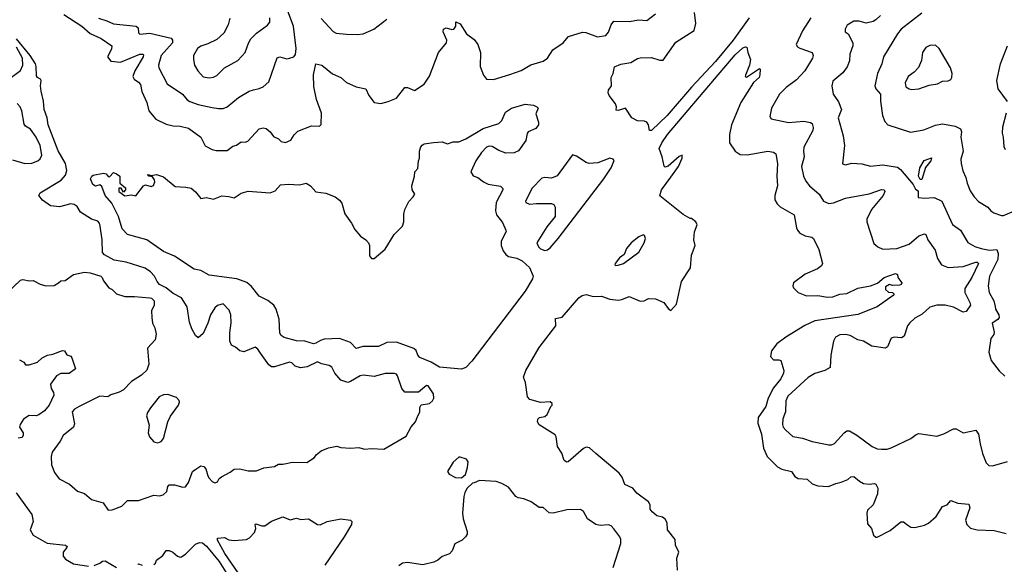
# Model space of a CAD drawing. Extents: x 2057697 to 2160550, y 827490 to 1016834.
# Tile 56 of 256: x 2085047 to 2092151, y 882197 to 886122. Entities that reach past the tile are written whole.
import ezdxf

# ---------------------------------------------------------------- set-up
doc = ezdxf.new("R2010")
doc.units = 0

msp = doc.modelspace()

# ---------------------------------------------------------------- linework, layer by layer
at = {"layer": '0CON20XD'}
for points in [[(2085365, 886160.7), (2085494.6, 886075), (2085555, 886022.5), (2085635, 885987.5), (2085710.8, 885935), (2085709.8, 885910.2), (2085681.9, 885855), (2085705, 885822.9), (2085775, 885817.3), (2085915, 885873.8), (2085934.7, 885874.7), (2085939.3, 885869.3), (2085938.2, 885855), (2085877.1, 885755), (2085864.2, 885714.2), (2085873.3, 885695), (2085905, 885673.3), (2085918.2, 885655), (2085927.9, 885605), (2085964.4, 885525), (2085980, 885465), (2086028.8, 885405), (2086105, 885369.4), (2086155, 885357.8), (2086205, 885355.7), (2086265, 885340.6), (2086353.8, 885275), (2086385, 885214), (2086435.9, 885185.9), (2086465, 885180), (2086520.5, 885180.5), (2086545, 885180), (2086585, 885210), (2086610.7, 885219.3), (2086645, 885242.5), (2086675, 885240), (2086693.6, 885246.4), (2086775, 885336.2), (2086805, 885343.8), (2086825, 885338.8), (2086853.8, 885315), (2086879.5, 885279.5), (2086913.6, 885263.6), (2086933.9, 885243.9), (2086965, 885236.7), (2087002.5, 885255), (2087027, 885293), (2087055, 885320), (2087151.7, 885358.3), (2087210, 885355), (2087221.7, 885368.3), (2087225, 885450), (2087188.1, 885548.1), (2087168.3, 885641.7), (2087168.2, 885725), (2087185, 885803.8), (2087226.2, 885795), (2087305, 885732), (2087363.3, 885705), (2087405, 885668.8), (2087475, 885638.8), (2087543.6, 885623.6), (2087566.8, 885576.8), (2087605, 885526.7), (2087651.7, 885518.3), (2087705, 885532.5), (2087765, 885558), (2087825, 885633.8), (2087845, 885633.8), (2087895, 885612.5), (2087965, 885658.6), (2088002.9, 885715), (2088069.4, 885885), (2088127.5, 885955), (2088128.8, 885975), (2088101.4, 886035), (2088104.2, 886055), (2088125, 886063.3), (2088165, 886053.1), (2088180, 886055), (2088192.9, 886075), (2088195, 886106.2), (2088225, 886093.3), (2088271.8, 886021.7), (2088325, 885980.6), (2088353, 885943), (2088371.1, 885885), (2088369.2, 885785), (2088393.3, 885723.3), (2088415, 885693.3), (2088465, 885691.1), (2088582.4, 885727.6), (2088664.6, 885755.4), (2088735, 885796.7), (2088825, 885824.4), (2088855.4, 885844.6), (2088894.2, 885905), (2088968.8, 885955), (2089007.4, 886002.6), (2089106.8, 886033.2), (2089131.3, 886031.3), (2089215, 885998.6), (2089275, 886007.5), (2089295, 886032.5), (2089313.8, 886085), (2089335, 886111.2), (2089445, 886108.6), (2089515, 886121.9), (2089572.7, 886117.3), (2089635, 886164.2)], [(2085615, 886133.3), (2085677.1, 886115), (2085725, 886091.6), (2085888, 886075), (2085901.4, 886065), (2085905, 886027.5), (2085915, 886018.6), (2085985, 886024.5), (2086139.5, 885989.5), (2086149.5, 885975), (2086149.2, 885955), (2086067.1, 885865), (2086048.1, 885795), (2086050, 885775), (2086111.1, 885661.1), (2086220.8, 885585), (2086255.4, 885545.4), (2086274, 885534), (2086335, 885510.4), (2086435, 885488.9), (2086481.3, 885481.3), (2086515, 885483.3), (2086545, 885495.6), (2086625, 885562.5), (2086703.1, 885606.9), (2086735, 885617.5), (2086775, 885625.6), (2086805, 885639.5), (2086845, 885674.2), (2086905, 885848), (2086925, 885854.3), (2086975, 885841.4), (2086995, 885844.3), (2087025, 885854), (2087037.9, 885872.1), (2087041.8, 885915), (2087021.6, 886075), (2086981.4, 886185)], [(2089605, 885324.4), (2089591.2, 885325), (2089583.8, 885365), (2089573.1, 885383.1), (2089555, 885390.4), (2089503.7, 885393.7), (2089464.5, 885414.5), (2089417.5, 885485), (2089365, 885467.5), (2089350.5, 885470.5), (2089352.5, 885495), (2089346.6, 885516.6), (2089301.2, 885575), (2089293.8, 885595), (2089296.1, 885613.9), (2089316, 885645), (2089314.3, 885705.7), (2089328, 885735), (2089338.3, 885781.7), (2089385, 885802.9), (2089455.7, 885814.3), (2089505, 885842.5), (2089525, 885846.9), (2089605, 885850.6), (2089665, 885830), (2089689.7, 885830.3), (2089780.2, 885959.8), (2089913.3, 886045), (2089926.2, 886095), (2089916.5, 886175)], [(2091256.9, 886153.1), (2091225, 886121.9), (2091205, 886110.6), (2091155, 886098.1), (2091105, 886112.9), (2091065, 886112.5), (2091017.3, 886082.7), (2091002.5, 886055), (2091003.3, 886035), (2091025, 886021.2), (2091057.8, 885955), (2091057.5, 885935), (2091037.7, 885875), (2091034.7, 885825), (2091017, 885783), (2090985, 885739.2), (2090915, 885678.8), (2090905.8, 885645), (2090915.8, 885585), (2090955, 885530), (2090976.5, 885475), (2090953.1, 885415), (2090989.4, 885285), (2090997.5, 885215), (2090984.3, 885084.3), (2091005, 885076), (2091051.2, 885088.8), (2091124.3, 885084.3), (2091185, 885066), (2091275, 885077.5), (2091379.7, 885059.7), (2091402.1, 885042.1), (2091493.3, 884935), (2091510.5, 884900.5), (2091528.8, 884888.8), (2091530.7, 884840.7), (2091575, 884835.7), (2091645, 884841.4), (2091700, 884815), (2091777.5, 884647.5), (2091834.6, 884604.6), (2091887.5, 884517.5), (2091938.3, 884488.3), (2091985, 884473.3), (2092045, 884460.3), (2092097.5, 884465), (2092107.7, 884437.8), (2092103.3, 884395), (2092045.5, 884275), (2092035.6, 884205), (2092042.2, 884155), (2092076.4, 884096.3), (2092086.3, 884056.3)], [(2091555, 886170), (2091407.8, 886055), (2091380, 886020), (2091280, 885855), (2091267.8, 885805), (2091237.1, 885735), (2091215.8, 885645), (2091224.2, 885625), (2091258.5, 885585), (2091257.8, 885535), (2091271.3, 885431.3), (2091289.1, 885389.1), (2091311.2, 885365), (2091475, 885310.8), (2091571.2, 885328.8), (2091655, 885361.9), (2091705, 885371.1), (2091795.4, 885355.4), (2091836.2, 885336.2), (2091843.1, 885315), (2091838.1, 885275), (2091854.4, 885175.6), (2091836.8, 885116.8), (2091839.5, 885085), (2091852, 885032), (2091874.4, 884985), (2091882.5, 884945), (2091905, 884888.8), (2091932.9, 884845), (2091965, 884811.4), (2092032.3, 884772.3), (2092054, 884745), (2092075, 884730.8), (2092130.5, 884710.5), (2092145, 884710.8), (2092225, 884745.6)], [(2086563.9, 886133.9), (2086552.5, 886085), (2086520, 886025), (2086470.6, 885979.4), (2086405, 885947.8), (2086355, 885932.9), (2086330.8, 885915), (2086302.2, 885865), (2086300.5, 885835), (2086308.1, 885795), (2086333.4, 885753.4), (2086370.7, 885710.7), (2086415, 885702.9), (2086445, 885707.5), (2086469.7, 885720.3), (2086525, 885775.8), (2086620.6, 885829.4), (2086672.9, 885885), (2086697.4, 885952.6), (2086715.5, 885984.5), (2086754.6, 886025.4), (2086835, 886082.5), (2086850.8, 886105), (2086851.1, 886135)], [(2087221.5, 886131.5), (2087308.3, 886038.3), (2087330, 886025), (2087405, 886019.4), (2087485, 886015.6), (2087525, 886020.6), (2087601.2, 886055), (2087695, 886125.7)], [(2090309.6, 886135), (2090195.3, 885974.7), (2090068.6, 885821.4), (2089895, 885635.5), (2089718.5, 885431.5), (2089605, 885324.4)], [(2090754.7, 886135.3), (2090695, 886042.5), (2090650, 885945), (2090658, 885928), (2090675, 885916.7), (2090765.8, 885885.8), (2090772, 885865), (2090767.5, 885845), (2090713.1, 885755), (2090651.2, 885688.8), (2090578.1, 885635), (2090530, 885585), (2090470.8, 885485), (2090458.8, 885425), (2090468.3, 885408.3), (2090595, 885381.1), (2090705, 885390.9), (2090752.7, 885382.7), (2090765.6, 885375), (2090771.8, 885345), (2090769.1, 885325), (2090705, 885203.3), (2090701.8, 885175), (2090707.8, 885135), (2090687.1, 885065), (2090702.5, 884995), (2090718.2, 884958.2), (2090744.6, 884924.6), (2090814.4, 884865), (2090846, 884815), (2090885, 884798.6), (2090918.3, 884801.7), (2091005, 884836.9), (2091175, 884867.1), (2091265, 884898.9), (2091285, 884895.6), (2091288.5, 884885), (2091276.1, 884855), (2091193.3, 884755), (2091159.5, 884685), (2091160, 884665), (2091210, 884510), (2091238.8, 884485), (2091275, 884468.6), (2091375, 884474.4), (2091465, 884505.4), (2091535, 884564.5), (2091575, 884579.4), (2091585, 884574), (2091600.4, 884535), (2091651.4, 884461.4), (2091670.2, 884400.2)], [(2086318.1, 882881.9), (2086355, 882905.8), (2086375, 882902.5), (2086390.6, 882885), (2086404.3, 882835), (2086415, 882818.8), (2086435, 882793.3), (2086455, 882783.3), (2086475, 882792.5), (2086487.5, 882815), (2086502.7, 882827.3), (2086565, 882860), (2086595, 882883.3), (2086635, 882886.2), (2086695, 882870), (2086755, 882871.2), (2086808.8, 882891.2), (2086885, 882902), (2086915, 882918.8), (2086945, 882918.8), (2087016.1, 882933.9), (2087119.3, 882930.7), (2087173.9, 882966.1), (2087186.7, 882985), (2087222.5, 883015), (2087275, 883036), (2087335, 883048.8), (2087365, 883040), (2087433.6, 883033.6), (2087495, 883039.4), (2087535, 883026.4), (2087585, 883032.1), (2087675, 883026.9), (2087835, 883121.2), (2087872.7, 883187.3), (2087903.8, 883225), (2087916, 883254), (2087933.3, 883295), (2087933.9, 883326.1), (2087943.6, 883346.4), (2088005, 883357.1), (2088025, 883374.3), (2088034.5, 883395), (2088033.1, 883425), (2087995, 883483.3), (2087982.5, 883485), (2087925, 883438.8), (2087825, 883438.8), (2087804.4, 883464.4), (2087774, 883555), (2087765, 883568), (2087752.3, 883572.3), (2087685, 883571.5), (2087605, 883550.6), (2087525, 883560), (2087503.3, 883555), (2087435, 883513.8), (2087415, 883508), (2087364.5, 883524.5), (2087321.4, 883575), (2087298.3, 883618.3), (2087281.1, 883631.1), (2087225, 883642.5), (2087195, 883655.5), (2087120.7, 883619.3), (2087074.3, 883614.3), (2087034.7, 883624.7), (2087010, 883650), (2086995, 883654.4), (2086885, 883620.9), (2086865, 883620.3), (2086844.8, 883634.8), (2086785, 883718.9), (2086765, 883748.6), (2086745, 883762.9), (2086665, 883727.8), (2086636.3, 883736.3), (2086605, 883762.5), (2086575.7, 883775.7), (2086564.4, 883805), (2086563.6, 883865), (2086573.4, 883936.6), (2086570, 883995), (2086557.6, 884027.6), (2086515, 884073.3), (2086475, 884062), (2086455.5, 884044.5), (2086423.3, 883995), (2086405, 883936.2), (2086369.8, 883860.2), (2086335, 883828.8), (2086315, 883846.2), (2086289.4, 883895), (2086271.7, 883941.7), (2086255, 884052.5), (2086215, 884118.8), (2086155, 884148.8), (2086105, 884188.8), (2086056.7, 884215), (2086038.8, 884235), (2086020, 884275), (2085991.2, 884305), (2085952.7, 884332.7), (2085815, 884374.2), (2085728.1, 884388.1), (2085658.6, 884428.6), (2085645.8, 884445), (2085641.8, 884535), (2085627.8, 884635), (2085622.9, 884655), (2085610.3, 884670.3), (2085565, 884684), (2085486.2, 884735), (2085461.2, 884775), (2085440.3, 884790.3), (2085415, 884794.2), (2085335, 884774.4), (2085269.8, 884779.8), (2085211.9, 884821.9), (2085184.2, 884855), (2085195.5, 884874.5), (2085345.7, 884965), (2085378.5, 885001.5), (2085387.1, 885035), (2085376.8, 885085), (2085325, 885176.5), (2085252.7, 885365), (2085244.7, 885415), (2085223.4, 885475), (2085218.2, 885535), (2085202.2, 885607.8), (2085196.4, 885645), (2085202.5, 885685), (2085196.2, 885695), (2085175.4, 885705.4), (2085168.1, 885718.1), (2085166.3, 885785), (2085160.3, 885805), (2085121.7, 885865), (2085025.1, 885985)], [(2091485, 885618.6), (2091535, 885624.2), (2091609.4, 885650.6), (2091668.8, 885661.2), (2091705, 885678.8), (2091745, 885682.5), (2091765, 885692.5), (2091773.3, 885705), (2091776, 885735), (2091763.8, 885775), (2091681.2, 885915), (2091655, 885938.8), (2091615, 885935.7), (2091585, 885921.2), (2091562, 885885), (2091552.7, 885827.3), (2091531.2, 885778.8), (2091501.2, 885745), (2091457, 885713), (2091435, 885666.7), (2091439.7, 885639.7), (2091465, 885624.2), (2091485, 885618.6)], [(2092175, 885533.3), (2092106.7, 885625), (2092096.7, 885685), (2092123.8, 885805), (2092174, 885935)], [(2084968.6, 885695), (2085053.3, 885756.7), (2085069.4, 885795), (2085067.3, 885845), (2085024.5, 885925)], [(2089792.5, 882155), (2089789.3, 882240.7), (2089802.5, 882285), (2089780, 882335), (2089776.2, 882375), (2089722, 882445), (2089717.5, 882495), (2089705, 882521.2), (2089685.9, 882535.9), (2089645, 882546), (2089610, 882575), (2089595.6, 882595), (2089595.6, 882625), (2089585, 882647.5), (2089500.7, 882710.7), (2089470, 882745), (2089412.1, 882772.1), (2089394.4, 882825), (2089373.1, 882855), (2089204, 882995), (2089157.3, 883037.3), (2089135, 883041.2), (2089115, 883031.2), (2089005, 882935.8), (2088994.2, 882934.2), (2088976.2, 882945), (2088959.1, 882999.1), (2088926.7, 883046.7), (2088918.1, 883115), (2088909.7, 883129.7), (2088795, 883201.2), (2088783.3, 883225), (2088786.4, 883243.6), (2088797.5, 883255), (2088835, 883263.3), (2088853, 883277), (2088880, 883335), (2088890, 883345), (2088890, 883355), (2088875, 883367.5), (2088805, 883363.3), (2088727.5, 883385), (2088710, 883405), (2088696.4, 883506.4), (2088683.3, 883545), (2088698.1, 883595), (2088795, 883760), (2088914.4, 883915), (2088912.2, 883967.8), (2088960.6, 883979.4), (2089082.2, 884117.8), (2089105, 884134.3), (2089135, 884141.4), (2089185, 884128.2), (2089245, 884129.1), (2089305, 884106.9), (2089365, 884100.3), (2089391.2, 884105), (2089445, 884127.8), (2089525, 884093.5), (2089553.4, 884096.6), (2089585, 884112.5), (2089635, 884111.4), (2089694.3, 884084.3), (2089725, 884040), (2089745, 884027.5), (2089785, 884072.5), (2089823.3, 884235), (2089886.7, 884335), (2089893.8, 884425), (2089920, 884495), (2089911.2, 884535), (2089916.4, 884593.6), (2089936.2, 884645), (2089926.4, 884666.4), (2089895, 884690), (2089885, 884690), (2089835, 884718), (2089665, 884852.5), (2089677.5, 884895), (2089745, 884988), (2089800, 885065), (2089826.2, 885125), (2089827.5, 885145), (2089805, 885136.2), (2089725, 885065.7), (2089705, 885058.8), (2089697.1, 885067.1), (2089682.5, 885135), (2089660.6, 885195), (2089679.2, 885235), (2089721.3, 885295), (2090210.2, 885869.8), (2090265, 885920.6), (2090285, 885928), (2090293.8, 885923.8), (2090300, 885885), (2090320.8, 885835), (2090312.9, 885795), (2090283.3, 885723.3), (2090282.5, 885712.5), (2090291.7, 885708.3), (2090385, 885770), (2090390, 885765), (2090387.1, 885725), (2090381.4, 885705), (2090340.9, 885669.1), (2090250, 885525), (2090182.8, 885365), (2090168.2, 885295), (2090168, 885235), (2090208.8, 885175), (2090245, 885150.8), (2090295, 885148.6), (2090445, 885175.6), (2090487, 885167), (2090503.3, 885155), (2090514.4, 885085), (2090509.4, 884995), (2090515.6, 884925), (2090494.6, 884855.4), (2090495.6, 884825), (2090512.2, 884795), (2090535, 884774.4), (2090636.1, 884716.1), (2090652.8, 884622.8), (2090658.1, 884605), (2090674.7, 884584.7), (2090714.7, 884564.7), (2090762, 884555), (2090774.2, 884544.2), (2090813.9, 884465), (2090838.8, 884365), (2090832.5, 884347.5), (2090804, 884326), (2090715, 884288.9), (2090629.2, 884225), (2090624.4, 884205), (2090629.7, 884189.7), (2090664.3, 884155), (2090725, 884132.5), (2090805, 884134.2), (2090875, 884122.3), (2090915, 884125.3), (2090965, 884144.7), (2091015, 884149.6), (2091095, 884187.1), (2091185, 884204.6), (2091236.6, 884223.4), (2091285, 884264.5), (2091365, 884292.5), (2091380, 884285), (2091382.5, 884265), (2091412.5, 884225), (2091406.7, 884213.3), (2091395, 884209.2), (2091345, 884206.9), (2091323.6, 884213.6), (2091295, 884196.2), (2091295, 884177.5), (2091315, 884157.5), (2091345, 884156.7), (2091357.5, 884145), (2091350, 884135), (2091235, 884053.3), (2091095, 883998.5), (2090785, 883951.3), (2090711.3, 883918.7), (2090575, 883833.8), (2090510.4, 883785), (2090472.1, 883735), (2090464.5, 883695), (2090485, 883670.6), (2090525, 883670.8), (2090538.8, 883665), (2090560.5, 883595), (2090558.8, 883575), (2090539.2, 883535), (2090485, 883467.8), (2090446.7, 883395), (2090430.4, 883335), (2090376.2, 883255), (2090372.7, 883215), (2090389.7, 883165), (2090399.2, 883135), (2090412.9, 883035), (2090440.7, 882975), (2090515, 882900), (2090545, 882883.5), (2090615, 882866.5), (2090640.8, 882830.8), (2090664.7, 882814.7), (2090729.7, 882809.7), (2090765, 882778), (2090805, 882762.9), (2090881.7, 882758.3), (2090935, 882779.4), (2090975, 882787.8), (2091021.1, 882808.9), (2091045, 882827.1), (2091065, 882830.8), (2091105.8, 882795), (2091135, 882780), (2091175, 882774), (2091215, 882780.4), (2091225, 882774.5), (2091239.3, 882745), (2091235.4, 882704.6), (2091205, 882626), (2091163.9, 882586.1), (2091159.4, 882565), (2091165, 882487.5), (2091193.3, 882455), (2091207.5, 882407.5), (2091223, 882393), (2091235, 882392.5), (2091328.7, 882441.3), (2091405, 882504), (2091425, 882504), (2091455, 882478), (2091477.5, 882465), (2091505, 882462.1), (2091575, 882479.3), (2091605, 882493.8), (2091659.8, 882540.3), (2091705, 882613.3), (2091740, 882625), (2091765, 882657.5), (2091815, 882637.5), (2091895, 882629.2), (2091901.5, 882605), (2091870.8, 882515), (2091881.2, 882485), (2091907.9, 882457.9), (2091955, 882444.4), (2092078.5, 882441.5), (2092165, 882419.2)], [(2084995, 885112), (2085085, 885085.6), (2085135, 885088.6), (2085178.8, 885105), (2085195, 885118.8), (2085206.9, 885145), (2085195.5, 885215), (2085165.4, 885275), (2085125, 885333.1), (2085090, 885355), (2085079.3, 885369.3), (2085062.7, 885465), (2085050.5, 885495), (2085028.8, 885518.8)], [(2088235, 883604.7), (2088075, 883617.3), (2088015, 883653.8), (2087935, 883688.1), (2087920, 883705), (2087907.1, 883737.1), (2087891.7, 883751.7), (2087765, 883797.5), (2087695, 883795.8), (2087635, 883767.3), (2087523.1, 883766.9), (2087475, 883752.5), (2087433.8, 883795), (2087355, 883823.8), (2087245, 883820), (2087218.7, 883811.3), (2087185, 883790), (2087167.3, 883787.3), (2087105.5, 883805.5), (2087045, 883808.5), (2086955, 883832.5), (2086933.8, 883845), (2086923.3, 883863.3), (2086920, 883965), (2086896.8, 884036.8), (2086880, 884065), (2086837.3, 884097.3), (2086775, 884128.8), (2086720.2, 884200.2), (2086685, 884227.1), (2086615, 884255.5), (2086415, 884281.9), (2086355, 884313.8), (2086306, 884325), (2086165, 884417.5), (2086085, 884450.6), (2085964.6, 884534.6), (2085824.5, 884574.5), (2085787.5, 884615), (2085759.2, 884705), (2085710.9, 884800.9), (2085662.9, 884855), (2085640.7, 884920.7), (2085625, 884931.2), (2085595, 884923.8), (2085574, 884935), (2085558.8, 884975), (2085566.7, 884995), (2085578, 885002), (2085653, 885017), (2085670.7, 885010.7), (2085685, 884992.5), (2085695, 884990), (2085725, 885020), (2085745, 885012.5), (2085770, 884995), (2085770, 884945), (2085811.7, 884911.7), (2085810, 884895), (2085795, 884880), (2085778.3, 884908.3), (2085761.7, 884908.3), (2085762.5, 884885), (2085805, 884852.5), (2085855, 884860), (2085885, 884852.5), (2085940, 884925), (2085955, 884932.5), (2085995, 884920), (2086012, 884928), (2086023.3, 884955), (2086018.8, 884968.8), (2086005, 884990), (2085980, 884995), (2085970, 885005), (2085975, 885007.5), (2085995, 885000), (2086035, 885007.5), (2086085, 884990), (2086169.5, 884919.5), (2086246.6, 884916.6), (2086285, 884907.1), (2086315, 884882), (2086355, 884833.8), (2086395, 884840.8), (2086445, 884828.6), (2086505, 884851.9), (2086555, 884849.2), (2086595, 884839.4), (2086645, 884871.4), (2086695, 884887.5), (2086855, 884874.6), (2086890.9, 884889.1), (2086928.3, 884931.7), (2086985, 884937.3), (2087067, 884933), (2087115, 884944), (2087145, 884926), (2087185, 884882.9), (2087255, 884871.1), (2087323.8, 884845), (2087355, 884822.9), (2087371.1, 884801.1), (2087392.6, 884722.6), (2087442.2, 884655), (2087465, 884610), (2087505, 884561.4), (2087543.8, 884535), (2087563.2, 884513.2), (2087570.8, 884495), (2087571.3, 884421.3), (2087585, 884402), (2087605, 884401.4), (2087685, 884469.2), (2087749.5, 884575), (2087809.4, 884635), (2087818.6, 884665), (2087818.8, 884721.2), (2087825.8, 884755), (2087855, 884813.3), (2087886.7, 884845), (2087897.5, 884865), (2087878.8, 884895), (2087876.2, 884925), (2087896.4, 884993.6), (2087897.5, 885025), (2087919.3, 885050.7), (2087923.6, 885106.4), (2087932.5, 885125), (2087932.5, 885175), (2087942.5, 885205), (2087950.7, 885219.3), (2087965, 885227.5), (2088033.6, 885236.4), (2088095, 885242.5), (2088135, 885227.5), (2088175, 885242.5), (2088215, 885242), (2088265.5, 885264.5), (2088392.1, 885337.9), (2088503.3, 885375), (2088525, 885396.7), (2088551.2, 885455), (2088595, 885485.8), (2088695, 885513.8), (2088755, 885506.2), (2088778.8, 885495), (2088787.5, 885485), (2088772, 885445), (2088791.2, 885385), (2088791.2, 885365), (2088772.3, 885337.7), (2088715, 885313.3), (2088707.7, 885302.3), (2088697.9, 885252.1), (2088645, 885176.2), (2088615, 885163.1), (2088555, 885161.1), (2088505, 885178.9), (2088455, 885209.5), (2088435, 885211.2), (2088415, 885202.9), (2088378, 885165), (2088337.1, 885105), (2088302.5, 885025), (2088318.3, 884998.3), (2088353.3, 884985), (2088394, 884955), (2088427.4, 884937.4), (2088515, 884923.8), (2088533.3, 884905), (2088533.3, 884895), (2088484.5, 884805.5), (2088480, 884745), (2088488.2, 884715), (2088530.2, 884660.2), (2088555.8, 884605), (2088557.5, 884595), (2088520.5, 884525), (2088522.1, 884495), (2088536.4, 884456.4), (2088555, 884430.6), (2088575, 884416.5), (2088635, 884402.9), (2088673.3, 884383.3), (2088725.2, 884335.2), (2088752.6, 884275), (2088746.9, 884255), (2088694, 884165), (2088309.5, 883660.5), (2088265, 883614.8), (2088235, 883604.7)], [(2092160, 885185), (2092150, 885205), (2092146.2, 885275), (2092138.8, 885305), (2092140.5, 885349.5), (2092167.7, 885452.3)], [(2088835, 884460), (2088855, 884463.6), (2088875, 884478.8), (2088932.5, 884545), (2089262.1, 884975), (2089315.4, 885055), (2089337.1, 885107.1), (2089328.3, 885118.3), (2089305, 885124), (2089218.2, 885091.8), (2089155, 885085.8), (2089133.4, 885093.4), (2089065, 885140), (2089035, 885147.5), (2088925, 884997.1), (2088885, 884981.1), (2088835, 884985.5), (2088815, 884980), (2088745, 884908.6), (2088696.2, 884815), (2088700, 884805), (2088725, 884793.1), (2088775, 884796.9), (2088885, 884798), (2088901.2, 884791.2), (2088911.1, 884771.1), (2088911.8, 884705), (2088850.5, 884629.5), (2088778.9, 884515), (2088790, 884485), (2088805, 884470.6), (2088835, 884460)], [(2091555, 884970), (2091545, 884970), (2091532.5, 884995), (2091542.5, 885055), (2091572, 885108), (2091625, 885126.7), (2091621.2, 885105), (2091583, 885057), (2091555, 884970)], [(2089345, 884350), (2089365, 884354.2), (2089404.2, 884365.8), (2089514.2, 884445.8), (2089553.8, 884515), (2089561.2, 884545), (2089555, 884566.7), (2089545, 884571.2), (2089515, 884557.8), (2089460, 884515), (2089425, 884473.1), (2089408.8, 884431.2), (2089375, 884406.9), (2089344.2, 884365), (2089340, 884355), (2089345, 884350)], [(2091670.2, 884400.2), (2091696.9, 884355), (2091745, 884335.6), (2091855, 884342.9), (2091945, 884375.8), (2091955.8, 884375), (2091965, 884365.8), (2091916.7, 884263.3), (2091866.9, 884185), (2091866.1, 884155), (2091902.5, 884085), (2091907.1, 884065), (2091875, 884020), (2091855, 884014.3), (2091785, 884051.2), (2091725, 884065.4), (2091665, 884065.5), (2091615, 884050.9), (2091559.1, 884000.9), (2091505, 883970), (2091467.5, 883935), (2091453.8, 883916.2), (2091429.7, 883840.3), (2091410, 883830), (2091355.7, 883834.3), (2091335, 883826), (2091307.5, 883765), (2091295, 883754.3), (2091195, 883768.5), (2091135, 883804.4), (2091094.5, 883814.5), (2091038, 883845), (2091005, 883853.6), (2090965, 883851.5), (2090932.9, 883835), (2090918.6, 883805), (2090898.9, 883705), (2090895.8, 883615), (2090855.4, 883594.6), (2090785, 883571.5), (2090736.4, 883543.6), (2090590.1, 883409.9), (2090575.4, 883375), (2090572.1, 883295), (2090554, 883245), (2090551.2, 883205), (2090556.4, 883186.4), (2090573.8, 883165), (2090625, 883118), (2090695, 883106.9), (2090765, 883082.9), (2090885, 883059.2), (2090905, 883059.2), (2090925, 883068), (2090996.2, 883145), (2091015, 883158), (2091035, 883158.8), (2091087.9, 883127.9), (2091196.7, 883045), (2091235, 883030), (2091265, 883025.7), (2091305, 883027.1), (2091335, 883035.8), (2091475.6, 883104.4), (2091515, 883133.3), (2091535, 883138.8), (2091665, 883121.2), (2091715, 883138), (2091785, 883174), (2091805, 883172.5), (2091855, 883145.7), (2091945, 883163.8), (2091966, 883135), (2091975.8, 883065), (2091994, 882995), (2092019.3, 882929.3), (2092039.3, 882909.3), (2092065, 882906.2), (2092175, 882937.5)], [(2084960, 884155), (2085053.8, 884245), (2085069.2, 884250.8), (2085115, 884240), (2085145, 884242), (2085195, 884215.8), (2085235, 884204), (2085295, 884206.2), (2085326.2, 884225), (2085345, 884240), (2085375, 884243.3), (2085435, 884286.2), (2085515, 884302), (2085555, 884298.8), (2085633.3, 884275), (2085643.3, 884265), (2085651.2, 884241.2), (2085690.7, 884190.7), (2085715, 884177.5), (2085745, 884146.7), (2085806.4, 884126.4), (2085875, 884128), (2085985, 884118.8), (2085997.5, 884115), (2086016.7, 884095), (2086016.7, 884065), (2085998, 884025), (2086000, 883975), (2086006, 883935), (2086022.1, 883902.1), (2086032.9, 883855), (2086024.2, 883815), (2085969.5, 883755), (2085978.6, 883638.6), (2085963.4, 883596.6), (2085925, 883559.5), (2085855, 883514.5), (2085795, 883455.4), (2085765, 883438), (2085705, 883418.8), (2085682.5, 883405), (2085625, 883407.7), (2085475.7, 883335), (2085441.9, 883315), (2085425.6, 883295), (2085441.7, 883208.3), (2085434.6, 883185.4), (2085360.6, 883125), (2085340, 883085), (2085281.4, 883005), (2085274.3, 882974.3), (2085277.5, 882915), (2085298.6, 882858.6), (2085332.6, 882812.6), (2085406.2, 882775), (2085463.4, 882723.4), (2085515, 882706.2), (2085565, 882663.8), (2085648.8, 882638.8), (2085685, 882586.7), (2085715, 882590), (2085783, 882617), (2085825, 882656), (2085905, 882656.2), (2086015, 882694.2), (2086055, 882689.4), (2086081.7, 882698.3), (2086108.3, 882721.7), (2086115, 882757.5), (2086125, 882768.8), (2086165, 882770), (2086225, 882754), (2086243.6, 882756.4), (2086265, 882787.5), (2086294.5, 882865.5), (2086318.1, 882881.9)], [(2092086.3, 884056.3), (2092088.5, 884035), (2092110.5, 883995), (2092113.3, 883976.7), (2092105, 883962.5), (2092063.8, 883935), (2092078.8, 883871.2), (2092075.6, 883854.4), (2092054, 883825), (2092040, 883725), (2092056, 883665), (2092115, 883591.2), (2092155, 883553.8)], [(2085045, 883670), (2085077.5, 883655), (2085090, 883635), (2085115, 883634.3), (2085175, 883654.5), (2085210, 883685), (2085248, 883705), (2085287.2, 883712.8), (2085355, 883738.5), (2085371.2, 883735), (2085388, 883708), (2085415, 883696.2), (2085424.1, 883684.1), (2085450, 883605), (2085405, 883571.2), (2085345, 883572.9), (2085312.5, 883555), (2085270, 883495), (2085273.1, 883465), (2085290, 883435), (2085292.5, 883415), (2085260.6, 883345), (2085225, 883303.1), (2085185, 883274.2), (2085165, 883267.1), (2085115, 883269.4), (2085075, 883242.5), (2085050.9, 883205), (2085045.8, 883185.8), (2085072.5, 883145), (2085072.7, 883127.3), (2085065, 883112), (2085036.4, 883106.4)], [(2086045, 883072.9), (2086067.4, 883082.6), (2086085.5, 883104.5), (2086116.2, 883225), (2086135.9, 883264.1), (2086193.8, 883345), (2086200, 883365), (2086198.3, 883378.3), (2086178.8, 883398.8), (2086115, 883421.2), (2086085, 883418), (2086053.3, 883405), (2085990, 883325), (2085968.3, 883291.7), (2085961.7, 883268.3), (2085980.7, 883200.7), (2085974.2, 883145), (2085983.6, 883115), (2086015, 883078.6), (2086045, 883072.9)], [(2088235, 882821.2), (2088263.3, 882845), (2088278.8, 882895), (2088282.5, 882935), (2088270, 882955), (2088225, 882970), (2088215, 882968.8), (2088175, 882932.9), (2088132.9, 882865), (2088145, 882846.7), (2088192.3, 882822.3), (2088235, 882821.2)], [(2089330, 882175), (2089384.1, 882345.9), (2089383.8, 882375), (2089376, 882395), (2089335, 882453.3), (2089315, 882473.3), (2089295, 882481.2), (2089235, 882476), (2089203, 882483), (2089144.1, 882524.1), (2089115, 882577.5), (2089093, 882593), (2088995, 882590), (2088895, 882566.2), (2088868.5, 882568.5), (2088825, 882606.2), (2088795, 882606.7), (2088737.7, 882647.7), (2088685, 882668.8), (2088642.5, 882675), (2088626.1, 882686.1), (2088575, 882752.5), (2088525, 882780), (2088485, 882793.3), (2088365, 882800), (2088325, 882783.3), (2088315, 882782.5), (2088276.7, 882745), (2088258.8, 882715), (2088250.8, 882685), (2088242, 882565), (2088248, 882525), (2088275.9, 882434.1), (2088275.8, 882414.2), (2088263.3, 882395), (2088238.8, 882371.2), (2088185.8, 882344.2), (2088166.7, 882295), (2088147.3, 882272.7), (2088095, 882252.5), (2088065, 882226.2), (2088035, 882212), (2087955, 882192), (2087845, 882208.8), (2087810, 882205), (2087782.5, 882185)], [(2085021.8, 882711.8), (2085135, 882556), (2085145.5, 882505), (2085122.5, 882445), (2085145, 882407.5), (2085245, 882348.2), (2085378.8, 882335), (2085389.2, 882325), (2085387.5, 882317.5), (2085360, 882285), (2085360.6, 882255), (2085378, 882235), (2085435, 882200), (2085543.6, 882183.6)], [(2086624.6, 882135), (2086528.1, 882275), (2086475, 882372), (2086474.4, 882385.6), (2086525, 882389.2), (2086555, 882374.4), (2086595, 882367.8), (2086682.5, 882375), (2086705, 882388), (2086740.8, 882425), (2086750, 882455), (2086746.7, 882485), (2086750.8, 882489.2), (2086795, 882474.4), (2086815, 882474.4), (2086865, 882507.1), (2086945, 882539.4), (2086997.7, 882517.7), (2087045, 882529.2), (2087075, 882520.8), (2087130, 882525), (2087195, 882484), (2087215, 882482.5)], [(2087215, 882482.5), (2087265, 882505.8), (2087365, 882523.8), (2087435, 882516.2), (2087442.5, 882505), (2087440, 882485), (2087387.9, 882395), (2087248.4, 882191.6)], [(2086014.4, 882195.6), (2086026, 882205), (2086035, 882226), (2086079.4, 882260.6), (2086105, 882296.7), (2086125, 882296), (2086152.5, 882285), (2086186.4, 882256.4), (2086205, 882248.8), (2086215, 882251.2), (2086245, 882272), (2086315, 882342.2), (2086345, 882354.4), (2086365, 882352.2), (2086395, 882328.5), (2086486.1, 882216.1), (2086690, 881890)], [(2085585, 882188.8), (2085625, 882204), (2085645, 882218.8), (2085665, 882221.2), (2085745, 882173.3)], [(2085900, 882195), (2085905, 882200), (2085930.8, 882190.8)]]:
    msp.add_lwpolyline(points, dxfattribs=at)

doc.saveas('drawing.dxf')
